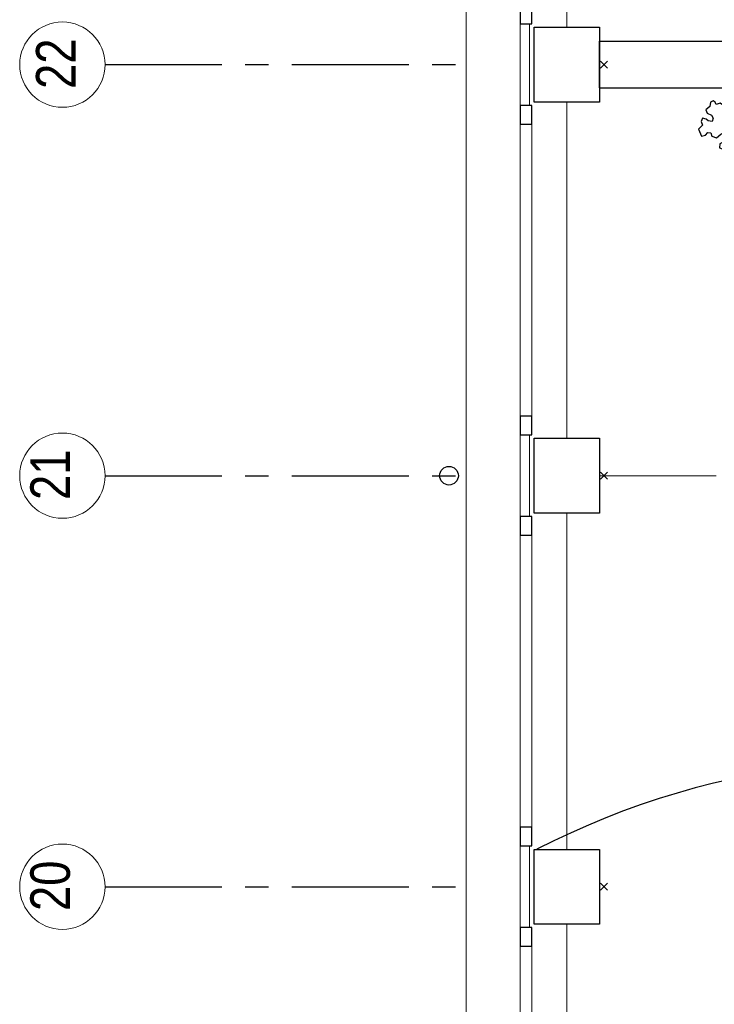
# Model space of a CAD drawing. Header units: millimetres. Extents: x 45699 to 251499, y 244 to 86446.
# Tile 42 of 240: x 90263 to 93236, y 32256 to 36472. Entities that reach past the tile are written whole.
import ezdxf

# ---------------------------------------------------------------- set-up
doc = ezdxf.new("R2010")
doc.units = ezdxf.units.MM
doc.header["$LTSCALE"] = 400
doc.header["$PDMODE"] = 3
doc.header["$PDSIZE"] = 15
doc.linetypes.add('CENTER', pattern=[2, 1.25, -0.25, 0.25, -0.25])
for name, color, linetype, lineweight in [('Binnenkozijnen', 140, 'Continuous', 15), ('Buitenkozijnen', 140, 'Continuous', 15), ('mat-beton (ihwg)', 5, 'Continuous', 25), ('None', 7, 'Continuous', 9)]:
    doc.layers.add(name, color=color, linetype=linetype, lineweight=lineweight)
for name, color, linetype in [('inlay', 6, 'Continuous'), ('plant', 114, 'Continuous'), ('stramien', 1, 'CENTER'), ('symbol', 1, 'Continuous')]:
    doc.layers.add(name, color=color, linetype=linetype)
doc.styles.add('Arial Narrow', font='ARIALN.TTF', dxfattribs={"height": 222.25})

# ---------------------------------------------------------------- blocks, each defined once
blk = doc.blocks.new('Kolom 280x320')
at = {"layer": 'mat-beton (ihwg)', "lineweight": 25}
blk.add_lwpolyline([(-300, 160), (-20, 160), (-20, -160), (-300, -160)], close=True, dxfattribs=at)
at = {"layer": 'None', "color": 92, "linetype": 'Continuous', "lineweight": 5}
blk.add_point((0, 0), dxfattribs=at)
blk = doc.blocks.new('Gevelpui best 1410 (2D)')
at = {"layer": 'Buitenkozijnen', "lineweight": 15}
for p, q in [((-260, 0), (-260, -1410)), ((-260, 0), (-210, 0)), ((-210, 0), (-210, -1410)), ((-260, -1410), (-210, -1410))]:
    blk.add_line(p, q, dxfattribs=at)
at = {"layer": 'Buitenkozijnen', "color": 92, "lineweight": 25}
for points in [[(-260, 0), (-210, 0), (-210, -80), (-260, -80)], [(-260, -1330), (-210, -1330), (-210, -1410), (-260, -1410)]]:
    blk.add_lwpolyline(points, close=True, dxfattribs=at)
at = {"layer": 'None', "color": 43, "linetype": 'Continuous', "lineweight": 9}
blk.add_line((-410, 15), (-410, -1425), dxfattribs=at)
blk = doc.blocks.new('HWA')
at = {"layer": 'None', "color": 92, "linetype": 'Continuous', "lineweight": 25}
blk.add_circle((0, -74), 40, dxfattribs=at)
blk = doc.blocks.new('SYMB-BM02_B2')
at = {"layer": 'plant'}
blk.add_lwpolyline([(98, 356), (66, 371), (46, 367), (23, 344), (26, 317), (5, 314), (-27, 337), (-68, 353), (-84, 340), (-93, 315), (-77, 290), (-84, 262), (-106, 274), (-134, 301), (-166, 298), (-190, 273), (-184, 246), (-181, 209), (-209, 214), (-256, 237), (-302, 241), (-315, 221), (-325, 198), (-329, 157), (-315, 134), (-286, 119), (-263, 95), (-270, 73), (-298, 80), (-306, 68), (-307, 29), (-341, 38), (-375, 66), (-406, 70), (-427, 48), (-413, 13), (-402, -28), (-381, -27), (-361, -62), (-377, -76), (-407, -84), (-423, -126), (-448, -119), (-475, -126), (-482, -158), (-448, -194), (-447, -249), (-411, -258), (-363, -237), (-327, -242), (-307, -272), (-338, -303), (-366, -308), (-398, -333), (-381, -365), (-338, -377), (-336, -406), (-332, -436), (-252, -458), (-234, -418), (-243, -383), (-220, -358), (-184, -372), (-140, -344), (-141, -283), (-132, -230), (-84, -233), (-86, -271), (-59, -312), (-68, -354), (-36, -386), (7, -361), (39, -388), (98, -377), (116, -344), (153, -351), (160, -393), (171, -436), (193, -440), (228, -426), (230, -390), (275, -385), (300, -408), (328, -386), (326, -329), (369, -315), (403, -276), (387, -222), (366, -221), (339, -240), (312, -226), (275, -205), (309, -165), (312, -121), (278, -112), (241, -110), (205, -137), (171, -126), (146, -92), (166, -59), (184, -44), (228, -57), (285, -55), (282, -25), (255, -2), (285, 14), (305, 34), (353, 32), (371, 38), (382, 84), (382, 111), (350, 130), (317, 139), (248, 136), (232, 114), (194, 121), (209, 166), (266, 187), (314, 230), (310, 274), (271, 296), (232, 280), (187, 233), (150, 251), (176, 290), (219, 319), (203, 365), (155, 404), (121, 376), (98, 356)], dxfattribs=at)

msp = doc.modelspace()

# ---------------------------------------------------------------- linework, layer by layer
at = {"layer": 'Binnenkozijnen', "color": 43, "linetype": 'Continuous', "lineweight": 9, "flags": 128}
msp.add_lwpolyline([(92194.4, 37865), (92174.4, 37865), (92174.4, 26567.7)], dxfattribs=at)
at = {"layer": 'Buitenkozijnen', "lineweight": 15}
for points in [[(92404.4, 36455), (92444.4, 36455), (92444.4, 36105), (92404.4, 36105)], [(92404.4, 36455), (92444.4, 36455), (92444.4, 36105), (92404.4, 36105)], [(92404.4, 34695), (92444.4, 34695), (92444.4, 34345), (92404.4, 34345)], [(92404.4, 32935), (92444.4, 32935), (92444.4, 32585), (92404.4, 32585)]]:
    msp.add_lwpolyline(points, close=True, dxfattribs=at)
at = {"layer": 'inlay'}
msp.add_arc((94039, 29895.7), 3404, 73.9128, 117.3183, dxfattribs=at)
at = {"layer": 'mat-beton (ihwg)', "lineweight": 25}
for p, q in [((92744.4, 36380), (98074.4, 36380)), ((92744.4, 36180), (92744.4, 36380)), ((92744.4, 36380), (98074.4, 36380)), ((92744.4, 36180), (92744.4, 36380)), ((92744.4, 36180), (98074.4, 36180)), ((92744.4, 36180), (98074.4, 36180))]:
    msp.add_line(p, q, dxfattribs=at)
at = {"layer": 'None', "color": 43, "linetype": 'Continuous', "lineweight": 9}
for centre in [(90445.7, 36280), (90445.7, 34520), (90445.7, 32760)]:
    msp.add_circle(centre, 182.6, dxfattribs=at)
at = {"layer": 'stramien'}
for p, q in [((90628.3, 36280), (92128.3, 36280)), ((90628.3, 34520), (92128.3, 34520)), ((90628.3, 32760), (92128.3, 32760))]:
    msp.add_line(p, q, dxfattribs=at)
at = {"layer": 'stramien', "lineweight": 0}
msp.add_line((92744.4, 34520), (107231.9, 34520), dxfattribs=at)

# ---------------------------------------------------------------- block references
at = {"layer": 'Buitenkozijnen', "color": 7, "xscale": -1}
for p in [(92194.4, 37865), (92194.4, 37865), (92194.4, 36105), (92194.4, 34345), (92194.4, 32585)]:
    msp.add_blockref('Gevelpui best 1410 (2D)', p, dxfattribs=at)
at = {"layer": 'None', "color": 7}
for p in [(92764.4, 36280), (92764.4, 36280), (92764.4, 36280), (92764.4, 34520), (92764.4, 32760), (92764.4, 32760)]:
    msp.add_blockref('Kolom 280x320', p, dxfattribs=at)
at = {"layer": 'None', "color": 7, "rotation": 270}
msp.add_blockref('HWA', (92174.4, 34520), dxfattribs=at)
at = {"layer": 'symbol', "xscale": 0.4, "yscale": 0.4, "zscale": 0.4, "rotation": 308.2472552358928}
msp.add_blockref('SYMB-BM02_B2', (93388.1, 36007.6), dxfattribs=at)

# ---------------------------------------------------------------- texts
at = {"layer": 'None', "color": 8, "char_height": 169.33, "attachment_point": 1, "rotation": 90, "style": 'Arial Narrow'}
for s, insert in [('22', (90332.9, 36176)), ('21', (90308.6, 34416)), ('20', (90308.6, 32656))]:
    msp.add_mtext(s, dxfattribs=dict(at, insert=insert))

doc.saveas('drawing.dxf')
